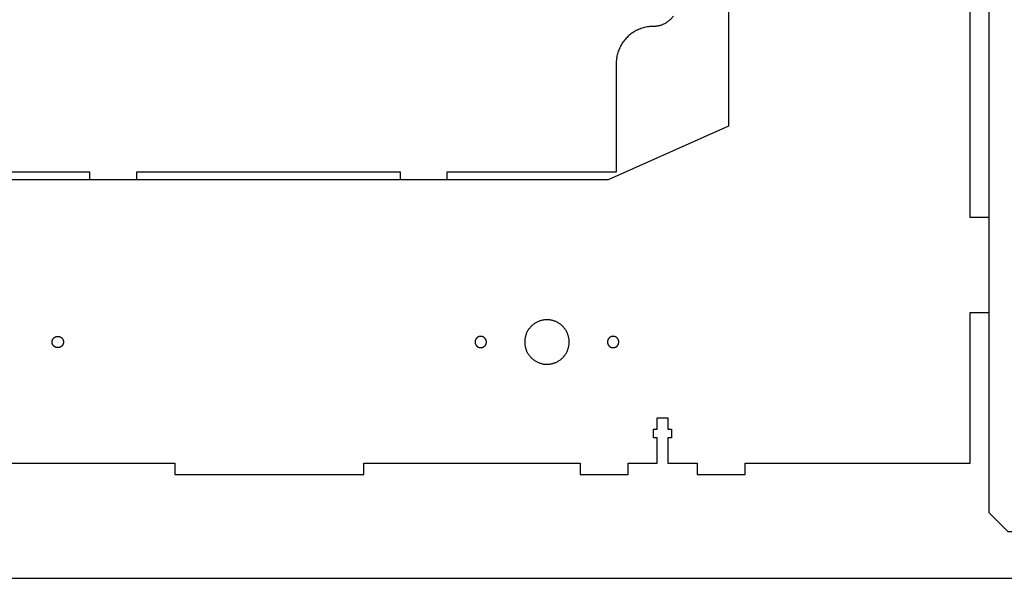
# Model space of a CAD drawing. Header units: millimetres. Extents: x 4719 to 5519, y -4846 to -4333.
# Tile 2 of 22: x 4863 to 5125, y -4846 to -4698. Entities that reach past the tile are written whole.
import ezdxf

# ---------------------------------------------------------------- set-up
doc = ezdxf.new("R2010")
doc.units = ezdxf.units.MM
doc.layers.add('Default', color=18, linetype='Continuous', true_color=0x000000)
doc.layers.add('Make2D$visible$Curves', color=18, linetype='Continuous', true_color=0x000000)

msp = doc.modelspace()

# ---------------------------------------------------------------- linework, layer by layer
at = {"layer": 'Default'}
for points in [[(4719.04, -4846.04), (5519.04, -4846.04), (5519.04, -4333.43), (4719.04, -4333.43)], [(5493.94, -4833.72), (5465.93, -4833.72), (5443.06, -4828.72), (5196.82, -4828.72), (5173.95, -4833.72), (5125.9, -4833.72), (5125.87, -4833.69), (5120.84, -4828.66), (5120.84, -4342.23), (5120.87, -4342.2), (5125.9, -4337.17), (5192.98, -4337.17), (5198.04, -4342.23), (5198.04, -4694.54), (5220.82, -4699.52), (5419.06, -4699.52), (5441.84, -4694.54), (5441.84, -4342.23), (5441.87, -4342.2), (5446.9, -4337.17), (5513.98, -4337.17), (5519.04, -4342.23), (5519.04, -4828.66), (5513.98, -4833.72)], [(4997.56, -4783.33), (4997.56, -4783.54), (4997.57, -4783.74), (4997.59, -4783.94), (4997.62, -4784.15), (4997.65, -4784.35), (4997.69, -4784.55), (4997.73, -4784.75), (4997.79, -4784.95), (4997.85, -4785.14), (4997.91, -4785.34), (4997.98, -4785.53), (4998.06, -4785.72), (4998.15, -4785.9), (4998.24, -4786.09), (4998.34, -4786.27), (4998.45, -4786.44), (4998.56, -4786.61), (4998.67, -4786.78), (4998.8, -4786.95), (4998.93, -4787.11), (4999.06, -4787.26), (4999.2, -4787.41), (4999.34, -4787.56), (4999.49, -4787.7), (4999.65, -4787.83), (4999.8, -4787.96), (4999.97, -4788.09), (5000.13, -4788.2), (5000.31, -4788.32), (5000.48, -4788.42), (5000.66, -4788.52), (5000.84, -4788.62), (5001.03, -4788.71), (5001.21, -4788.79), (5001.4, -4788.86), (5001.6, -4788.93), (5001.79, -4788.99), (5001.99, -4789.05), (5002.19, -4789.09), (5002.39, -4789.13), (5002.59, -4789.17), (5002.8, -4789.19), (5003, -4789.21), (5003.2, -4789.23), (5003.41, -4789.23), (5003.61, -4789.23), (5003.82, -4789.22), (5004.02, -4789.2), (5004.23, -4789.18), (5004.43, -4789.15), (5004.63, -4789.11), (5004.83, -4789.07), (5005.03, -4789.02), (5005.22, -4788.96), (5005.42, -4788.9), (5005.61, -4788.83), (5005.8, -4788.75), (5005.99, -4788.66), (5006.17, -4788.57), (5006.35, -4788.47), (5006.53, -4788.37), (5006.7, -4788.26), (5006.87, -4788.15), (5007.03, -4788.03), (5007.2, -4787.9), (5007.35, -4787.77), (5007.5, -4787.63), (5007.65, -4787.49), (5007.79, -4787.34), (5007.93, -4787.18), (5008.06, -4787.03), (5008.18, -4786.87), (5008.3, -4786.7), (5008.42, -4786.53), (5008.53, -4786.35), (5008.63, -4786.18), (5008.72, -4786), (5008.81, -4785.81), (5008.9, -4785.62), (5008.97, -4785.43), (5009.04, -4785.24), (5009.11, -4785.05), (5009.16, -4784.85), (5009.21, -4784.65), (5009.25, -4784.45), (5009.29, -4784.25), (5009.32, -4784.05), (5009.34, -4783.84), (5009.35, -4783.64), (5009.36, -4783.43), (5009.36, -4783.23), (5009.35, -4783.02), (5009.34, -4782.82), (5009.32, -4782.62), (5009.29, -4782.41), (5009.25, -4782.21), (5009.21, -4782.01), (5009.16, -4781.81), (5009.11, -4781.62), (5009.04, -4781.42), (5008.97, -4781.23), (5008.9, -4781.04), (5008.81, -4780.85), (5008.72, -4780.67), (5008.63, -4780.49), (5008.53, -4780.31), (5008.42, -4780.13), (5008.3, -4779.96), (5008.18, -4779.8), (5008.06, -4779.64), (5007.93, -4779.48), (5007.79, -4779.33), (5007.65, -4779.18), (5007.5, -4779.03), (5007.35, -4778.9), (5007.2, -4778.76), (5007.03, -4778.64), (5006.87, -4778.52), (5006.7, -4778.4), (5006.53, -4778.29), (5006.35, -4778.19), (5006.17, -4778.09), (5005.99, -4778), (5005.8, -4777.92), (5005.61, -4777.84), (5005.42, -4777.77), (5005.22, -4777.7), (5005.03, -4777.64), (5004.83, -4777.59), (5004.63, -4777.55), (5004.43, -4777.51), (5004.23, -4777.48), (5004.02, -4777.46), (5003.82, -4777.44), (5003.61, -4777.43), (5003.41, -4777.43), (5003.2, -4777.44), (5003, -4777.45), (5002.8, -4777.47), (5002.59, -4777.5), (5002.39, -4777.53), (5002.19, -4777.57), (5001.99, -4777.62), (5001.79, -4777.67), (5001.6, -4777.73), (5001.4, -4777.8), (5001.21, -4777.88), (5001.03, -4777.96), (5000.84, -4778.04), (5000.66, -4778.14), (5000.48, -4778.24), (5000.31, -4778.35), (5000.13, -4778.46), (4999.97, -4778.58), (4999.8, -4778.7), (4999.65, -4778.83), (4999.49, -4778.97), (4999.34, -4779.11), (4999.2, -4779.25), (4999.06, -4779.4), (4998.93, -4779.56), (4998.8, -4779.72), (4998.67, -4779.88), (4998.56, -4780.05), (4998.45, -4780.22), (4998.34, -4780.4), (4998.24, -4780.58), (4998.15, -4780.76), (4998.06, -4780.94), (4997.98, -4781.13), (4997.91, -4781.32), (4997.85, -4781.52), (4997.79, -4781.71), (4997.73, -4781.91), (4997.69, -4782.11), (4997.65, -4782.31), (4997.62, -4782.51), (4997.59, -4782.72), (4997.57, -4782.92), (4997.56, -4783.13)]]:
    msp.add_lwpolyline(points, close=True, dxfattribs=at)
for points in [[(5051.64, -4470.26), (5051.64, -4726.09), (5019.72, -4740.26), (4839.76, -4740.26), (4807.84, -4726.09), (4807.84, -4470.26)], [(4847.23, -4815.46), (4904.64, -4815.46), (4904.64, -4818.46), (4954.84, -4818.46), (4954.84, -4815.46), (5012.25, -4815.46), (5012.25, -4818.46), (5025, -4818.46), (5025, -4815.46), (5032.73, -4815.46), (5032.73, -4808.78), (5031.73, -4808.78), (5031.73, -4806.46), (5032.73, -4806.46), (5032.73, -4803.46), (5035.55, -4803.46), (5035.55, -4806.46), (5036.55, -4806.46), (5036.55, -4808.78), (5035.55, -4808.78), (5035.55, -4815.46), (5043.3, -4815.46), (5043.3, -4818.46), (5056.05, -4818.46), (5056.05, -4815.46), (5115.84, -4815.46), (5115.84, -4775.46), (5120.84, -4775.46), (5120.84, -4750.26), (5115.84, -4750.26), (5115.84, -4667.96)], [(5037.04, -4696.9), (5036.14, -4697.8)], [(5031.74, -4699.58), (5031.4, -4699.59), (5031.07, -4699.6), (5030.73, -4699.63), (5030.39, -4699.67), (5030.06, -4699.73), (5029.73, -4699.79), (5029.4, -4699.86), (5029.07, -4699.95), (5028.75, -4700.05), (5028.43, -4700.15), (5028.11, -4700.27), (5027.8, -4700.4), (5027.49, -4700.54), (5027.19, -4700.69), (5026.89, -4700.85), (5026.6, -4701.02), (5026.31, -4701.2), (5026.03, -4701.39), (5025.76, -4701.59), (5025.49, -4701.8), (5025.23, -4702.02), (5024.98, -4702.25), (5024.74, -4702.48), (5024.51, -4702.72), (5024.28, -4702.98), (5024.06, -4703.23), (5023.85, -4703.5), (5023.65, -4703.77), (5023.46, -4704.05), (5023.28, -4704.34), (5023.11, -4704.63), (5022.95, -4704.93), (5022.8, -4705.23), (5022.66, -4705.54), (5022.53, -4705.85), (5022.41, -4706.17), (5022.3, -4706.49), (5022.21, -4706.81), (5022.12, -4707.14), (5022.05, -4707.47), (5021.98, -4707.8), (5021.93, -4708.13), (5021.89, -4708.47), (5021.86, -4708.81), (5021.85, -4709.14), (5021.84, -4709.48)], [(5031.83, -4699.58), (5031.74, -4699.58)], [(5036.14, -4697.8), (5035.99, -4697.94), (5035.83, -4698.08), (5035.68, -4698.21), (5035.51, -4698.34), (5035.34, -4698.47), (5035.17, -4698.58), (5035, -4698.69), (5034.82, -4698.8), (5034.63, -4698.9), (5034.45, -4698.99), (5034.26, -4699.08), (5034.06, -4699.16), (5033.87, -4699.23), (5033.67, -4699.3), (5033.47, -4699.36), (5033.27, -4699.41), (5033.07, -4699.45), (5032.86, -4699.49), (5032.66, -4699.52), (5032.45, -4699.55), (5032.24, -4699.57), (5032.03, -4699.58), (5031.83, -4699.58)], [(5021.84, -4709.48), (5021.84, -4738.26), (4976.92, -4738.26), (4976.92, -4740.26), (4964.55, -4740.26), (4964.55, -4738.26), (4894.49, -4738.26), (4894.49, -4740.26), (4882.12, -4740.26), (4882.12, -4738.26), (4837.2, -4738.26), (4837.2, -4709.48)]]:
    msp.add_lwpolyline(points, dxfattribs=at)
at = {"layer": 'Make2D$visible$Curves', "color": 18, "lineweight": -3, "true_color": 0x000000}
for points in [[(4872.09, -4783.33), (4872.09, -4783.3), (4872.09, -4783.26), (4872.1, -4783.23), (4872.1, -4783.2), (4872.1, -4783.16), (4872.11, -4783.13), (4872.11, -4783.09), (4872.12, -4783.06), (4872.12, -4783.02), (4872.13, -4782.99), (4872.14, -4782.95), (4872.15, -4782.92), (4872.16, -4782.88), (4872.17, -4782.85), (4872.18, -4782.81), (4872.2, -4782.78), (4872.21, -4782.74), (4872.23, -4782.71), (4872.24, -4782.68), (4872.26, -4782.64), (4872.28, -4782.61), (4872.3, -4782.58), (4872.32, -4782.54), (4872.34, -4782.51), (4872.36, -4782.48), (4872.38, -4782.45), (4872.4, -4782.42), (4872.43, -4782.39), (4872.45, -4782.36), (4872.48, -4782.33), (4872.5, -4782.3), (4872.53, -4782.27), (4872.56, -4782.24), (4872.59, -4782.22), (4872.62, -4782.19), (4872.65, -4782.17), (4872.68, -4782.14), (4872.71, -4782.12), (4872.74, -4782.1), (4872.77, -4782.08), (4872.8, -4782.06), (4872.84, -4782.04), (4872.87, -4782.02), (4872.9, -4782), (4872.94, -4781.98), (4872.97, -4781.97), (4873.01, -4781.95), (4873.04, -4781.94), (4873.08, -4781.92), (4873.11, -4781.91), (4873.14, -4781.9), (4873.18, -4781.89), (4873.21, -4781.88), (4873.25, -4781.87), (4873.28, -4781.86), (4873.32, -4781.86), (4873.35, -4781.85), (4873.39, -4781.85), (4873.42, -4781.84), (4873.46, -4781.84), (4873.49, -4781.83), (4873.53, -4781.83), (4873.56, -4781.83), (4873.59, -4781.83), (4873.63, -4781.83), (4873.66, -4781.83), (4873.69, -4781.83), (4873.73, -4781.84), (4873.76, -4781.84), (4873.8, -4781.85), (4873.83, -4781.85), (4873.87, -4781.86), (4873.9, -4781.86), (4873.94, -4781.87), (4873.97, -4781.88), (4874.01, -4781.89), (4874.04, -4781.9), (4874.08, -4781.91), (4874.11, -4781.92), (4874.14, -4781.94), (4874.18, -4781.95), (4874.21, -4781.97), (4874.25, -4781.98), (4874.28, -4782), (4874.32, -4782.02), (4874.35, -4782.04), (4874.38, -4782.06), (4874.41, -4782.08), (4874.45, -4782.1), (4874.48, -4782.12), (4874.51, -4782.14), (4874.54, -4782.17), (4874.57, -4782.19), (4874.6, -4782.22), (4874.63, -4782.24), (4874.65, -4782.27), (4874.68, -4782.3), (4874.71, -4782.33), (4874.73, -4782.36), (4874.76, -4782.39), (4874.78, -4782.42), (4874.8, -4782.45), (4874.83, -4782.48), (4874.85, -4782.51), (4874.87, -4782.54), (4874.89, -4782.58), (4874.91, -4782.61), (4874.92, -4782.64), (4874.94, -4782.68), (4874.96, -4782.71), (4874.97, -4782.74), (4874.99, -4782.78), (4875, -4782.81), (4875.01, -4782.85), (4875.02, -4782.88), (4875.03, -4782.92), (4875.04, -4782.95), (4875.05, -4782.99), (4875.06, -4783.02), (4875.07, -4783.06), (4875.07, -4783.09), (4875.08, -4783.13), (4875.08, -4783.16), (4875.09, -4783.2), (4875.09, -4783.23), (4875.09, -4783.26), (4875.09, -4783.3), (4875.09, -4783.33), (4875.09, -4783.36), (4875.09, -4783.4), (4875.09, -4783.43), (4875.09, -4783.47), (4875.08, -4783.5), (4875.08, -4783.53), (4875.07, -4783.57), (4875.07, -4783.6), (4875.06, -4783.64), (4875.05, -4783.67), (4875.04, -4783.71), (4875.03, -4783.74), (4875.02, -4783.78), (4875.01, -4783.81), (4875, -4783.85), (4874.99, -4783.88), (4874.97, -4783.92), (4874.96, -4783.95), (4874.94, -4783.99), (4874.92, -4784.02), (4874.91, -4784.05), (4874.89, -4784.09), (4874.87, -4784.12), (4874.85, -4784.15), (4874.83, -4784.18), (4874.8, -4784.22), (4874.78, -4784.25), (4874.76, -4784.28), (4874.73, -4784.31), (4874.71, -4784.34), (4874.68, -4784.36), (4874.65, -4784.39), (4874.63, -4784.42), (4874.6, -4784.45), (4874.57, -4784.47), (4874.54, -4784.5), (4874.51, -4784.52), (4874.48, -4784.54), (4874.45, -4784.57), (4874.41, -4784.59), (4874.38, -4784.61), (4874.35, -4784.63), (4874.32, -4784.65), (4874.28, -4784.66), (4874.25, -4784.68), (4874.21, -4784.7), (4874.18, -4784.71), (4874.14, -4784.73), (4874.11, -4784.74), (4874.08, -4784.75), (4874.04, -4784.76), (4874.01, -4784.77), (4873.97, -4784.78), (4873.94, -4784.79), (4873.9, -4784.8), (4873.87, -4784.81), (4873.83, -4784.81), (4873.8, -4784.82), (4873.76, -4784.82), (4873.73, -4784.83), (4873.69, -4784.83), (4873.66, -4784.83), (4873.63, -4784.83), (4873.59, -4784.83), (4873.56, -4784.83), (4873.53, -4784.83), (4873.49, -4784.83), (4873.46, -4784.83), (4873.42, -4784.82), (4873.39, -4784.82), (4873.35, -4784.81), (4873.32, -4784.81), (4873.28, -4784.8), (4873.25, -4784.79), (4873.21, -4784.78), (4873.18, -4784.77), (4873.14, -4784.76), (4873.11, -4784.75), (4873.08, -4784.74), (4873.04, -4784.73), (4873.01, -4784.71), (4872.97, -4784.7), (4872.94, -4784.68), (4872.9, -4784.66), (4872.87, -4784.65), (4872.84, -4784.63), (4872.8, -4784.61), (4872.77, -4784.59), (4872.74, -4784.57), (4872.71, -4784.54), (4872.68, -4784.52), (4872.65, -4784.5), (4872.62, -4784.47), (4872.59, -4784.45), (4872.56, -4784.42), (4872.53, -4784.39), (4872.5, -4784.36), (4872.48, -4784.34), (4872.45, -4784.31), (4872.43, -4784.28), (4872.4, -4784.25), (4872.38, -4784.22), (4872.36, -4784.18), (4872.34, -4784.15), (4872.32, -4784.12), (4872.3, -4784.09), (4872.28, -4784.05), (4872.26, -4784.02), (4872.24, -4783.99), (4872.23, -4783.95), (4872.21, -4783.92), (4872.2, -4783.88), (4872.18, -4783.85), (4872.17, -4783.81), (4872.16, -4783.78), (4872.15, -4783.74), (4872.14, -4783.71), (4872.13, -4783.67), (4872.12, -4783.64), (4872.12, -4783.6), (4872.11, -4783.57), (4872.11, -4783.53), (4872.1, -4783.5), (4872.1, -4783.47), (4872.1, -4783.43), (4872.09, -4783.4), (4872.09, -4783.36)], [(4987.38, -4783.33), (4987.38, -4783.3), (4987.38, -4783.26), (4987.38, -4783.23), (4987.38, -4783.2), (4987.37, -4783.16), (4987.37, -4783.13), (4987.37, -4783.09), (4987.36, -4783.06), (4987.35, -4783.02), (4987.34, -4782.99), (4987.34, -4782.95), (4987.33, -4782.92), (4987.32, -4782.88), (4987.3, -4782.85), (4987.29, -4782.81), (4987.28, -4782.78), (4987.26, -4782.74), (4987.25, -4782.71), (4987.23, -4782.68), (4987.22, -4782.64), (4987.2, -4782.61), (4987.18, -4782.58), (4987.16, -4782.54), (4987.14, -4782.51), (4987.12, -4782.48), (4987.1, -4782.45), (4987.07, -4782.42), (4987.05, -4782.39), (4987.02, -4782.36), (4987, -4782.33), (4986.97, -4782.3), (4986.95, -4782.27), (4986.92, -4782.24), (4986.89, -4782.22), (4986.86, -4782.19), (4986.83, -4782.17), (4986.8, -4782.14), (4986.77, -4782.12), (4986.74, -4782.1), (4986.71, -4782.08), (4986.67, -4782.06), (4986.64, -4782.04), (4986.61, -4782.02), (4986.57, -4782), (4986.54, -4781.98), (4986.51, -4781.97), (4986.47, -4781.95), (4986.44, -4781.94), (4986.4, -4781.92), (4986.37, -4781.91), (4986.33, -4781.9), (4986.3, -4781.89), (4986.26, -4781.88), (4986.23, -4781.87), (4986.19, -4781.86), (4986.16, -4781.86), (4986.12, -4781.85), (4986.09, -4781.85), (4986.05, -4781.84), (4986.02, -4781.84), (4985.99, -4781.83), (4985.95, -4781.83), (4985.92, -4781.83), (4985.88, -4781.83), (4985.85, -4781.83), (4985.82, -4781.83), (4985.78, -4781.83), (4985.75, -4781.84), (4985.72, -4781.84), (4985.68, -4781.85), (4985.65, -4781.85), (4985.61, -4781.86), (4985.58, -4781.86), (4985.54, -4781.87), (4985.51, -4781.88), (4985.47, -4781.89), (4985.44, -4781.9), (4985.4, -4781.91), (4985.37, -4781.92), (4985.33, -4781.94), (4985.3, -4781.95), (4985.26, -4781.97), (4985.23, -4781.98), (4985.2, -4782), (4985.16, -4782.02), (4985.13, -4782.04), (4985.1, -4782.06), (4985.06, -4782.08), (4985.03, -4782.1), (4985, -4782.12), (4984.97, -4782.14), (4984.94, -4782.17), (4984.91, -4782.19), (4984.88, -4782.22), (4984.85, -4782.24), (4984.82, -4782.27), (4984.8, -4782.3), (4984.77, -4782.33), (4984.74, -4782.36), (4984.72, -4782.39), (4984.7, -4782.42), (4984.67, -4782.45), (4984.65, -4782.48), (4984.63, -4782.51), (4984.61, -4782.54), (4984.59, -4782.58), (4984.57, -4782.61), (4984.55, -4782.64), (4984.54, -4782.68), (4984.52, -4782.71), (4984.5, -4782.74), (4984.49, -4782.78), (4984.48, -4782.81), (4984.46, -4782.85), (4984.45, -4782.88), (4984.44, -4782.92), (4984.43, -4782.95), (4984.42, -4782.99), (4984.42, -4783.02), (4984.41, -4783.06), (4984.4, -4783.09), (4984.4, -4783.13), (4984.39, -4783.16), (4984.39, -4783.2), (4984.39, -4783.23), (4984.39, -4783.26), (4984.38, -4783.3), (4984.38, -4783.33), (4984.38, -4783.36), (4984.39, -4783.4), (4984.39, -4783.43), (4984.39, -4783.47), (4984.39, -4783.5), (4984.4, -4783.53), (4984.4, -4783.57), (4984.41, -4783.6), (4984.42, -4783.64), (4984.42, -4783.67), (4984.43, -4783.71), (4984.44, -4783.74), (4984.45, -4783.78), (4984.46, -4783.81), (4984.48, -4783.85), (4984.49, -4783.88), (4984.5, -4783.92), (4984.52, -4783.95), (4984.54, -4783.99), (4984.55, -4784.02), (4984.57, -4784.05), (4984.59, -4784.09), (4984.61, -4784.12), (4984.63, -4784.15), (4984.65, -4784.18), (4984.67, -4784.22), (4984.7, -4784.25), (4984.72, -4784.28), (4984.74, -4784.31), (4984.77, -4784.34), (4984.8, -4784.36), (4984.82, -4784.39), (4984.85, -4784.42), (4984.88, -4784.45), (4984.91, -4784.47), (4984.94, -4784.5), (4984.97, -4784.52), (4985, -4784.54), (4985.03, -4784.57), (4985.06, -4784.59), (4985.1, -4784.61), (4985.13, -4784.63), (4985.16, -4784.65), (4985.2, -4784.66), (4985.23, -4784.68), (4985.26, -4784.7), (4985.3, -4784.71), (4985.33, -4784.73), (4985.37, -4784.74), (4985.4, -4784.75), (4985.44, -4784.76), (4985.47, -4784.77), (4985.51, -4784.78), (4985.54, -4784.79), (4985.58, -4784.8), (4985.61, -4784.81), (4985.65, -4784.81), (4985.68, -4784.82), (4985.72, -4784.82), (4985.75, -4784.83), (4985.78, -4784.83), (4985.82, -4784.83), (4985.85, -4784.83), (4985.88, -4784.83), (4985.92, -4784.83), (4985.95, -4784.83), (4985.99, -4784.83), (4986.02, -4784.83), (4986.05, -4784.82), (4986.09, -4784.82), (4986.12, -4784.81), (4986.16, -4784.81), (4986.19, -4784.8), (4986.23, -4784.79), (4986.26, -4784.78), (4986.3, -4784.77), (4986.33, -4784.76), (4986.37, -4784.75), (4986.4, -4784.74), (4986.44, -4784.73), (4986.47, -4784.71), (4986.51, -4784.7), (4986.54, -4784.68), (4986.57, -4784.66), (4986.61, -4784.65), (4986.64, -4784.63), (4986.67, -4784.61), (4986.71, -4784.59), (4986.74, -4784.57), (4986.77, -4784.54), (4986.8, -4784.52), (4986.83, -4784.5), (4986.86, -4784.47), (4986.89, -4784.45), (4986.92, -4784.42), (4986.95, -4784.39), (4986.97, -4784.36), (4987, -4784.34), (4987.02, -4784.31), (4987.05, -4784.28), (4987.07, -4784.25), (4987.1, -4784.22), (4987.12, -4784.18), (4987.14, -4784.15), (4987.16, -4784.12), (4987.18, -4784.09), (4987.2, -4784.05), (4987.22, -4784.02), (4987.23, -4783.99), (4987.25, -4783.95), (4987.26, -4783.92), (4987.28, -4783.88), (4987.29, -4783.85), (4987.3, -4783.81), (4987.32, -4783.78), (4987.33, -4783.74), (4987.34, -4783.71), (4987.34, -4783.67), (4987.35, -4783.64), (4987.36, -4783.6), (4987.37, -4783.57), (4987.37, -4783.53), (4987.37, -4783.5), (4987.38, -4783.47), (4987.38, -4783.43), (4987.38, -4783.4), (4987.38, -4783.36)], [(5019.54, -4783.33), (5019.54, -4783.36), (5019.54, -4783.4), (5019.54, -4783.43), (5019.54, -4783.47), (5019.55, -4783.5), (5019.55, -4783.53), (5019.55, -4783.57), (5019.56, -4783.6), (5019.57, -4783.64), (5019.58, -4783.67), (5019.58, -4783.71), (5019.59, -4783.74), (5019.6, -4783.78), (5019.62, -4783.81), (5019.63, -4783.85), (5019.64, -4783.88), (5019.66, -4783.92), (5019.67, -4783.95), (5019.69, -4783.99), (5019.7, -4784.02), (5019.72, -4784.05), (5019.74, -4784.09), (5019.76, -4784.12), (5019.78, -4784.15), (5019.8, -4784.18), (5019.82, -4784.22), (5019.85, -4784.25), (5019.87, -4784.28), (5019.9, -4784.31), (5019.92, -4784.34), (5019.95, -4784.36), (5019.97, -4784.39), (5020, -4784.42), (5020.03, -4784.45), (5020.06, -4784.47), (5020.09, -4784.5), (5020.12, -4784.52), (5020.15, -4784.54), (5020.18, -4784.57), (5020.21, -4784.59), (5020.25, -4784.61), (5020.28, -4784.63), (5020.31, -4784.65), (5020.35, -4784.66), (5020.38, -4784.68), (5020.41, -4784.7), (5020.45, -4784.71), (5020.48, -4784.73), (5020.52, -4784.74), (5020.55, -4784.75), (5020.59, -4784.76), (5020.62, -4784.77), (5020.66, -4784.78), (5020.69, -4784.79), (5020.73, -4784.8), (5020.76, -4784.81), (5020.8, -4784.81), (5020.83, -4784.82), (5020.87, -4784.82), (5020.9, -4784.83), (5020.93, -4784.83), (5020.97, -4784.83), (5021, -4784.83), (5021.04, -4784.83), (5021.07, -4784.83), (5021.1, -4784.83), (5021.14, -4784.83), (5021.17, -4784.83), (5021.2, -4784.82), (5021.24, -4784.82), (5021.27, -4784.81), (5021.31, -4784.81), (5021.34, -4784.8), (5021.38, -4784.79), (5021.41, -4784.78), (5021.45, -4784.77), (5021.48, -4784.76), (5021.52, -4784.75), (5021.55, -4784.74), (5021.59, -4784.73), (5021.62, -4784.71), (5021.66, -4784.7), (5021.69, -4784.68), (5021.72, -4784.66), (5021.76, -4784.65), (5021.79, -4784.63), (5021.82, -4784.61), (5021.86, -4784.59), (5021.89, -4784.57), (5021.92, -4784.54), (5021.95, -4784.52), (5021.98, -4784.5), (5022.01, -4784.47), (5022.04, -4784.45), (5022.07, -4784.42), (5022.1, -4784.39), (5022.12, -4784.36), (5022.15, -4784.34), (5022.18, -4784.31), (5022.2, -4784.28), (5022.22, -4784.25), (5022.25, -4784.22), (5022.27, -4784.18), (5022.29, -4784.15), (5022.31, -4784.12), (5022.33, -4784.09), (5022.35, -4784.05), (5022.37, -4784.02), (5022.38, -4783.99), (5022.4, -4783.95), (5022.42, -4783.92), (5022.43, -4783.88), (5022.44, -4783.85), (5022.46, -4783.81), (5022.47, -4783.78), (5022.48, -4783.74), (5022.49, -4783.71), (5022.5, -4783.67), (5022.5, -4783.64), (5022.51, -4783.6), (5022.52, -4783.57), (5022.52, -4783.53), (5022.53, -4783.5), (5022.53, -4783.47), (5022.53, -4783.43), (5022.53, -4783.4), (5022.54, -4783.36), (5022.54, -4783.33), (5022.54, -4783.3), (5022.53, -4783.26), (5022.53, -4783.23), (5022.53, -4783.2), (5022.53, -4783.16), (5022.52, -4783.13), (5022.52, -4783.09), (5022.51, -4783.06), (5022.5, -4783.02), (5022.5, -4782.99), (5022.49, -4782.95), (5022.48, -4782.92), (5022.47, -4782.88), (5022.46, -4782.85), (5022.44, -4782.81), (5022.43, -4782.78), (5022.42, -4782.74), (5022.4, -4782.71), (5022.38, -4782.68), (5022.37, -4782.64), (5022.35, -4782.61), (5022.33, -4782.58), (5022.31, -4782.54), (5022.29, -4782.51), (5022.27, -4782.48), (5022.25, -4782.45), (5022.22, -4782.42), (5022.2, -4782.39), (5022.18, -4782.36), (5022.15, -4782.33), (5022.12, -4782.3), (5022.1, -4782.27), (5022.07, -4782.24), (5022.04, -4782.22), (5022.01, -4782.19), (5021.98, -4782.17), (5021.95, -4782.14), (5021.92, -4782.12), (5021.89, -4782.1), (5021.86, -4782.08), (5021.82, -4782.06), (5021.79, -4782.04), (5021.76, -4782.02), (5021.72, -4782), (5021.69, -4781.98), (5021.66, -4781.97), (5021.62, -4781.95), (5021.59, -4781.94), (5021.55, -4781.92), (5021.52, -4781.91), (5021.48, -4781.9), (5021.45, -4781.89), (5021.41, -4781.88), (5021.38, -4781.87), (5021.34, -4781.86), (5021.31, -4781.86), (5021.27, -4781.85), (5021.24, -4781.85), (5021.2, -4781.84), (5021.17, -4781.84), (5021.14, -4781.83), (5021.1, -4781.83), (5021.07, -4781.83), (5021.04, -4781.83), (5021, -4781.83), (5020.97, -4781.83), (5020.93, -4781.83), (5020.9, -4781.84), (5020.87, -4781.84), (5020.83, -4781.85), (5020.8, -4781.85), (5020.76, -4781.86), (5020.73, -4781.86), (5020.69, -4781.87), (5020.66, -4781.88), (5020.62, -4781.89), (5020.59, -4781.9), (5020.55, -4781.91), (5020.52, -4781.92), (5020.48, -4781.94), (5020.45, -4781.95), (5020.41, -4781.97), (5020.38, -4781.98), (5020.35, -4782), (5020.31, -4782.02), (5020.28, -4782.04), (5020.25, -4782.06), (5020.21, -4782.08), (5020.18, -4782.1), (5020.15, -4782.12), (5020.12, -4782.14), (5020.09, -4782.17), (5020.06, -4782.19), (5020.03, -4782.22), (5020, -4782.24), (5019.97, -4782.27), (5019.95, -4782.3), (5019.92, -4782.33), (5019.9, -4782.36), (5019.87, -4782.39), (5019.85, -4782.42), (5019.82, -4782.45), (5019.8, -4782.48), (5019.78, -4782.51), (5019.76, -4782.54), (5019.74, -4782.58), (5019.72, -4782.61), (5019.7, -4782.64), (5019.69, -4782.68), (5019.67, -4782.71), (5019.66, -4782.74), (5019.64, -4782.78), (5019.63, -4782.81), (5019.62, -4782.85), (5019.6, -4782.88), (5019.59, -4782.92), (5019.58, -4782.95), (5019.58, -4782.99), (5019.57, -4783.02), (5019.56, -4783.06), (5019.55, -4783.09), (5019.55, -4783.13), (5019.55, -4783.16), (5019.54, -4783.2), (5019.54, -4783.23), (5019.54, -4783.26), (5019.54, -4783.3)]]:
    msp.add_lwpolyline(points, close=True, dxfattribs=at)

doc.saveas('drawing.dxf')
